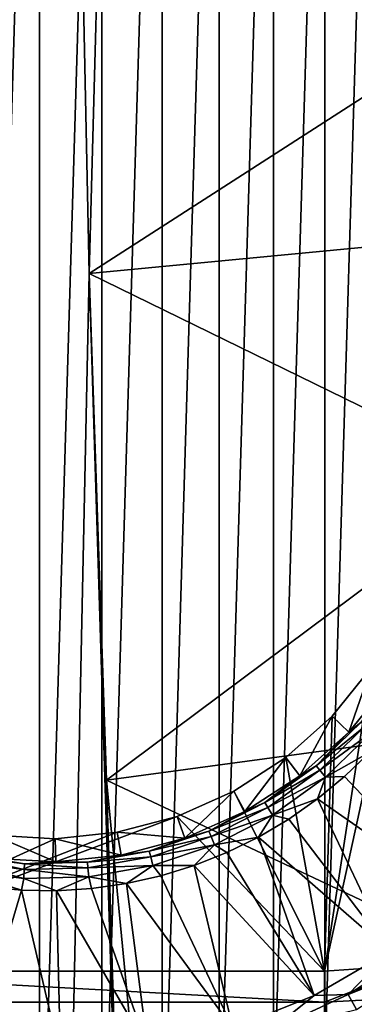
# Model space of a CAD drawing. Header units: millimetres. Extents: x -60 to 60, y -60 to 60.
# Tile 96 of 256: x -41.87 to -40.18, y -3.84 to 1.14. Entities that reach past the tile are written whole.
import ezdxf

# ---------------------------------------------------------------- set-up
doc = ezdxf.new("R2010")
doc.units = ezdxf.units.MM
doc.header["$LTSCALE"] = 81.481481
for name, color, linetype in [('126', 7, 'CONTINUOUS'), ('140', 7, 'CONTINUOUS'), ('151', 7, 'CONTINUOUS'), ('155', 7, 'CONTINUOUS'), ('209', 7, 'CONTINUOUS'), ('249', 7, 'CONTINUOUS'), ('257', 7, 'CONTINUOUS'), ('64', 7, 'CONTINUOUS'), ('65', 7, 'CONTINUOUS'), ('7', 7, 'CONTINUOUS')]:
    doc.layers.add(name, color=color, linetype=linetype)

msp = doc.modelspace()

# ---------------------------------------------------------------- linework, layer by layer
at = {"layer": '126', "color": 7, "linetype": 'Continuous', "true_color": 0xf5f5f5}
for points in [[(-40.2273, -2.6854, 1.0134), (-39.65, -3.2962, 1.8536), (-40.0997, -2.5617, 1.0134), (-40.2273, -2.6854, 1.0134)], [(-40.3641, -2.7987, 1.0134), (-39.65, -3.2962, 1.8536), (-40.2273, -2.6854, 1.0134), (-40.3641, -2.7987, 1.0134)], [(-40.5095, -2.901, 1.0134), (-39.9981, -3.5699, 1.8536), (-40.3641, -2.7987, 1.0134), (-40.5095, -2.901, 1.0134)], [(-39.9981, -3.5699, 1.8536), (-39.65, -3.2962, 1.8536), (-40.3641, -2.7987, 1.0134), (-39.9981, -3.5699, 1.8536)], [(-40.6624, -2.9915, 1.0134), (-39.9981, -3.5699, 1.8536), (-40.5095, -2.901, 1.0134), (-40.6624, -2.9915, 1.0134)], [(-40.822, -3.0698, 1.0134), (-40.3815, -3.7914, 1.8536), (-40.6624, -2.9915, 1.0134), (-40.822, -3.0698, 1.0134)], [(-40.3815, -3.7914, 1.8536), (-39.9981, -3.5699, 1.8536), (-40.6624, -2.9915, 1.0134), (-40.3815, -3.7914, 1.8536)], [(-40.9872, -3.1353, 1.0134), (-40.3815, -3.7914, 1.8536), (-40.822, -3.0698, 1.0134), (-40.9872, -3.1353, 1.0134)], [(-41.1571, -3.1876, 1.0134), (-40.7926, -3.956, 1.8536), (-40.9872, -3.1353, 1.0134), (-41.1571, -3.1876, 1.0134)], [(-40.7926, -3.956, 1.8536), (-40.3815, -3.7914, 1.8536), (-40.9872, -3.1353, 1.0134), (-40.7926, -3.956, 1.8536)], [(-41.5064, -3.2515, 1.0134), (-41.2229, -4.0605, 1.8536), (-41.3305, -3.2264, 1.0134), (-41.5064, -3.2515, 1.0134)], [(-41.3305, -3.2264, 1.0134), (-40.7926, -3.956, 1.8536), (-41.1571, -3.1876, 1.0134), (-41.3305, -3.2264, 1.0134)], [(-41.2229, -4.0605, 1.8536), (-40.7926, -3.956, 1.8536), (-41.3305, -3.2264, 1.0134), (-41.2229, -4.0605, 1.8536)], [(-42.0384, -3.2434, 1.0134), (-42.106, -4.0817, 1.8536), (-41.8615, -3.26, 1.0134), (-42.0384, -3.2434, 1.0134)], [(-42.106, -4.0817, 1.8536), (-41.6637, -4.1027, 1.8536), (-41.8615, -3.26, 1.0134), (-42.106, -4.0817, 1.8536)], [(-41.8615, -3.26, 1.0134), (-41.6637, -4.1027, 1.8536), (-41.6838, -3.2628, 1.0134), (-41.8615, -3.26, 1.0134)], [(-41.6838, -3.2628, 1.0134), (-41.2229, -4.0605, 1.8536), (-41.5064, -3.2515, 1.0134), (-41.6838, -3.2628, 1.0134)], [(-41.6637, -4.1027, 1.8536), (-41.2229, -4.0605, 1.8536), (-41.6838, -3.2628, 1.0134), (-41.6637, -4.1027, 1.8536)]]:
    msp.add_3dface(points, dxfattribs=at)
at = {"layer": '140', "color": 7, "linetype": 'Continuous', "true_color": 0xf5f5f5}
for points in [[(-40.0923, -2.1365, -3.8), (-40.2903, -2.3799, -3.8), (-40.2056, -2.4607, 0.6729), (-40.0923, -2.1365, -3.8)], [(-39.9959, -2.203, 0.6729), (-40.0923, -2.1365, -3.8), (-40.2056, -2.4607, 0.6729), (-39.9959, -2.203, 0.6729)], [(-40.2903, -2.3799, -3.8), (-40.524, -2.5894, -3.8), (-40.4529, -2.6825, 0.6729), (-40.2903, -2.3799, -3.8)], [(-40.2056, -2.4607, 0.6729), (-40.2903, -2.3799, -3.8), (-40.4529, -2.6825, 0.6729), (-40.2056, -2.4607, 0.6729)], [(-40.524, -2.5894, -3.8), (-40.7876, -2.7598, -3.8), (-40.732, -2.8628, 0.6729), (-40.524, -2.5894, -3.8)], [(-40.4529, -2.6825, 0.6729), (-40.524, -2.5894, -3.8), (-40.732, -2.8628, 0.6729), (-40.4529, -2.6825, 0.6729)], [(-40.7876, -2.7598, -3.8), (-41.0746, -2.8868, -3.8), (-41.0358, -2.9973, 0.6729), (-40.7876, -2.7598, -3.8)], [(-40.732, -2.8628, 0.6729), (-40.7876, -2.7598, -3.8), (-41.0358, -2.9973, 0.6729), (-40.732, -2.8628, 0.6729)], [(-41.0746, -2.8868, -3.8), (-41.3779, -2.9673, -3.8), (-41.0358, -2.9973, 0.6729), (-41.0746, -2.8868, -3.8)], [(-41.6873, -3.1165, 0.6729), (-42.0035, -2.9823, -3.8), (-42.019, -3.0984, 0.6729), (-41.6873, -3.1165, 0.6729)], [(-41.6901, -2.9994, -3.8), (-42.0035, -2.9823, -3.8), (-41.6873, -3.1165, 0.6729), (-41.6901, -2.9994, -3.8)], [(-41.3779, -2.9673, -3.8), (-41.6901, -2.9994, -3.8), (-41.3568, -3.0825, 0.6729), (-41.3779, -2.9673, -3.8)], [(-41.0358, -2.9973, 0.6729), (-41.3779, -2.9673, -3.8), (-41.3568, -3.0825, 0.6729), (-41.0358, -2.9973, 0.6729)], [(-41.3568, -3.0825, 0.6729), (-41.6901, -2.9994, -3.8), (-41.6873, -3.1165, 0.6729), (-41.3568, -3.0825, 0.6729)]]:
    msp.add_3dface(points, dxfattribs=at)
at = {"layer": '151', "color": 7, "linetype": 'Continuous', "true_color": 0xf5f5f5}
for points in [[(-39.9981, -3.5699, 1.8536), (-40.3815, -3.7914, 1.8536), (-40.2082, -3.7869, 1.9156), (-39.9981, -3.5699, 1.8536)], [(-39.9981, -3.5699, 1.8536), (-40.2082, -3.7869, 1.9156), (-39.843, -3.5526, 1.9156), (-39.9981, -3.5699, 1.8536)], [(-40.2082, -3.7869, 1.9156), (-39.7914, -3.6221, 1.9619), (-39.843, -3.5526, 1.9156), (-40.2082, -3.7869, 1.9156)], [(-40.1666, -3.8627, 1.9619), (-39.7914, -3.6221, 1.9619), (-40.2082, -3.7869, 1.9156), (-40.1666, -3.8627, 1.9619)], [(-40.3815, -3.7914, 1.8536), (-40.7926, -3.956, 1.8536), (-40.6019, -3.9692, 1.9156), (-40.3815, -3.7914, 1.8536)], [(-40.3815, -3.7914, 1.8536), (-40.6019, -3.9692, 1.9156), (-40.2082, -3.7869, 1.9156), (-40.3815, -3.7914, 1.8536)], [(-40.6019, -3.9692, 1.9156), (-40.1666, -3.8627, 1.9619), (-40.2082, -3.7869, 1.9156), (-40.6019, -3.9692, 1.9156)]]:
    msp.add_3dface(points, dxfattribs=at)
at = {"layer": '155', "color": 7, "linetype": 'Continuous', "true_color": 0xf5f5f5}
for points in [[(-39.9959, -2.203, 0.6729), (-40.2056, -2.4607, 0.6729), (-40.1435, -2.41, 0.7668), (-39.9959, -2.203, 0.6729)], [(-40.1435, -2.41, 0.7668), (-40.3714, -2.6319, 0.7668), (-40.1217, -2.4292, 0.8571), (-40.1435, -2.41, 0.7668)], [(-40.1435, -2.41, 0.7668), (-40.2056, -2.4607, 0.6729), (-40.3714, -2.6319, 0.7668), (-40.1435, -2.41, 0.7668)], [(-40.1217, -2.4292, 0.8571), (-40.3714, -2.6319, 0.7668), (-40.3528, -2.6541, 0.8571), (-40.1217, -2.4292, 0.8571)], [(-40.1217, -2.4292, 0.8571), (-40.3528, -2.6541, 0.8571), (-40.0876, -2.4593, 0.9404), (-40.1217, -2.4292, 0.8571)], [(-40.2056, -2.4607, 0.6729), (-40.4529, -2.6825, 0.6729), (-40.3714, -2.6319, 0.7668), (-40.2056, -2.4607, 0.6729)], [(-40.0876, -2.4593, 0.9404), (-40.3528, -2.6541, 0.8571), (-40.3236, -2.689, 0.9404), (-40.0876, -2.4593, 0.9404)], [(-40.0997, -2.5617, 1.0134), (-40.0876, -2.4593, 0.9404), (-40.3236, -2.689, 0.9404), (-40.0997, -2.5617, 1.0134)], [(-40.2273, -2.6854, 1.0134), (-40.0997, -2.5617, 1.0134), (-40.3236, -2.689, 0.9404), (-40.2273, -2.6854, 1.0134)], [(-40.3714, -2.6319, 0.7668), (-40.6299, -2.8173, 0.7668), (-40.3528, -2.6541, 0.8571), (-40.3714, -2.6319, 0.7668)], [(-40.3714, -2.6319, 0.7668), (-40.4529, -2.6825, 0.6729), (-40.6299, -2.8173, 0.7668), (-40.3714, -2.6319, 0.7668)], [(-40.4529, -2.6825, 0.6729), (-40.732, -2.8628, 0.6729), (-40.6299, -2.8173, 0.7668), (-40.4529, -2.6825, 0.6729)], [(-40.3528, -2.6541, 0.8571), (-40.6299, -2.8173, 0.7668), (-40.6148, -2.8421, 0.8571), (-40.3528, -2.6541, 0.8571)], [(-40.3528, -2.6541, 0.8571), (-40.6148, -2.8421, 0.8571), (-40.3236, -2.689, 0.9404), (-40.3528, -2.6541, 0.8571)], [(-40.3641, -2.7987, 1.0134), (-40.2273, -2.6854, 1.0134), (-40.3236, -2.689, 0.9404), (-40.3641, -2.7987, 1.0134)], [(-40.3236, -2.689, 0.9404), (-40.6148, -2.8421, 0.8571), (-40.5911, -2.881, 0.9404), (-40.3236, -2.689, 0.9404)], [(-40.3641, -2.7987, 1.0134), (-40.3236, -2.689, 0.9404), (-40.5911, -2.881, 0.9404), (-40.3641, -2.7987, 1.0134)], [(-40.6299, -2.8173, 0.7668), (-40.9131, -2.9622, 0.7668), (-40.6148, -2.8421, 0.8571), (-40.6299, -2.8173, 0.7668)], [(-40.6299, -2.8173, 0.7668), (-40.732, -2.8628, 0.6729), (-40.9131, -2.9622, 0.7668), (-40.6299, -2.8173, 0.7668)], [(-40.5095, -2.901, 1.0134), (-40.3641, -2.7987, 1.0134), (-40.5911, -2.881, 0.9404), (-40.5095, -2.901, 1.0134)], [(-40.732, -2.8628, 0.6729), (-41.0358, -2.9973, 0.6729), (-40.9131, -2.9622, 0.7668), (-40.732, -2.8628, 0.6729)], [(-40.6148, -2.8421, 0.8571), (-40.9131, -2.9622, 0.7668), (-40.9019, -2.9889, 0.8571), (-40.6148, -2.8421, 0.8571)], [(-40.6148, -2.8421, 0.8571), (-40.9019, -2.9889, 0.8571), (-40.5911, -2.881, 0.9404), (-40.6148, -2.8421, 0.8571)], [(-40.5911, -2.881, 0.9404), (-40.9019, -2.9889, 0.8571), (-40.8843, -3.0309, 0.9404), (-40.5911, -2.881, 0.9404)], [(-40.6624, -2.9915, 1.0134), (-40.5911, -2.881, 0.9404), (-40.8843, -3.0309, 0.9404), (-40.6624, -2.9915, 1.0134)], [(-40.6624, -2.9915, 1.0134), (-40.5095, -2.901, 1.0134), (-40.5911, -2.881, 0.9404), (-40.6624, -2.9915, 1.0134)], [(-40.9131, -2.9622, 0.7668), (-41.2148, -3.0632, 0.7668), (-40.9019, -2.9889, 0.8571), (-40.9131, -2.9622, 0.7668)], [(-40.9131, -2.9622, 0.7668), (-41.0358, -2.9973, 0.6729), (-41.2148, -3.0632, 0.7668), (-40.9131, -2.9622, 0.7668)], [(-41.0358, -2.9973, 0.6729), (-41.3568, -3.0825, 0.6729), (-41.2148, -3.0632, 0.7668), (-41.0358, -2.9973, 0.6729)], [(-40.9019, -2.9889, 0.8571), (-41.2148, -3.0632, 0.7668), (-41.2077, -3.0913, 0.8571), (-40.9019, -2.9889, 0.8571)], [(-40.9019, -2.9889, 0.8571), (-41.2077, -3.0913, 0.8571), (-40.8843, -3.0309, 0.9404), (-40.9019, -2.9889, 0.8571)], [(-40.8843, -3.0309, 0.9404), (-41.2077, -3.0913, 0.8571), (-41.1965, -3.1355, 0.9404), (-40.8843, -3.0309, 0.9404)], [(-40.9872, -3.1353, 1.0134), (-40.8843, -3.0309, 0.9404), (-41.1965, -3.1355, 0.9404), (-40.9872, -3.1353, 1.0134)], [(-40.9872, -3.1353, 1.0134), (-40.822, -3.0698, 1.0134), (-40.8843, -3.0309, 0.9404), (-40.9872, -3.1353, 1.0134)], [(-40.822, -3.0698, 1.0134), (-40.6624, -2.9915, 1.0134), (-40.8843, -3.0309, 0.9404), (-40.822, -3.0698, 1.0134)], [(-41.3568, -3.0825, 0.6729), (-41.6873, -3.1165, 0.6729), (-41.5282, -3.1182, 0.7668), (-41.3568, -3.0825, 0.6729)], [(-41.2148, -3.0632, 0.7668), (-41.5282, -3.1182, 0.7668), (-41.2077, -3.0913, 0.8571), (-41.2148, -3.0632, 0.7668)], [(-41.2148, -3.0632, 0.7668), (-41.3568, -3.0825, 0.6729), (-41.5282, -3.1182, 0.7668), (-41.2148, -3.0632, 0.7668)], [(-41.85, -3.2002, 0.9404), (-42.1676, -3.1143, 0.8571), (-42.1767, -3.1589, 0.9404), (-41.85, -3.2002, 0.9404)], [(-41.8477, -3.1547, 0.8571), (-42.1618, -3.0859, 0.7668), (-42.1676, -3.1143, 0.8571), (-41.8477, -3.1547, 0.8571)], [(-41.8477, -3.1547, 0.8571), (-42.1676, -3.1143, 0.8571), (-41.85, -3.2002, 0.9404), (-41.8477, -3.1547, 0.8571)], [(-41.8462, -3.1258, 0.7668), (-42.1618, -3.0859, 0.7668), (-41.8477, -3.1547, 0.8571), (-41.8462, -3.1258, 0.7668)], [(-41.8462, -3.1258, 0.7668), (-42.019, -3.0984, 0.6729), (-42.1618, -3.0859, 0.7668), (-41.8462, -3.1258, 0.7668)], [(-41.6873, -3.1165, 0.6729), (-42.019, -3.0984, 0.6729), (-41.8462, -3.1258, 0.7668), (-41.6873, -3.1165, 0.6729)], [(-41.5253, -3.147, 0.8571), (-41.8462, -3.1258, 0.7668), (-41.8477, -3.1547, 0.8571), (-41.5253, -3.147, 0.8571)], [(-41.5282, -3.1182, 0.7668), (-41.6873, -3.1165, 0.6729), (-41.8462, -3.1258, 0.7668), (-41.5282, -3.1182, 0.7668)], [(-41.5282, -3.1182, 0.7668), (-41.8462, -3.1258, 0.7668), (-41.5253, -3.147, 0.8571), (-41.5282, -3.1182, 0.7668)], [(-41.2077, -3.0913, 0.8571), (-41.5282, -3.1182, 0.7668), (-41.5253, -3.147, 0.8571), (-41.2077, -3.0913, 0.8571)], [(-41.2077, -3.0913, 0.8571), (-41.5253, -3.147, 0.8571), (-41.1965, -3.1355, 0.9404), (-41.2077, -3.0913, 0.8571)], [(-42.0384, -3.2434, 1.0134), (-41.8615, -3.26, 1.0134), (-42.1767, -3.1589, 0.9404), (-42.0384, -3.2434, 1.0134)], [(-41.8615, -3.26, 1.0134), (-41.85, -3.2002, 0.9404), (-42.1767, -3.1589, 0.9404), (-41.8615, -3.26, 1.0134)], [(-41.5208, -3.1923, 0.9404), (-41.8477, -3.1547, 0.8571), (-41.85, -3.2002, 0.9404), (-41.5208, -3.1923, 0.9404)], [(-41.5253, -3.147, 0.8571), (-41.8477, -3.1547, 0.8571), (-41.5208, -3.1923, 0.9404), (-41.5253, -3.147, 0.8571)], [(-41.1965, -3.1355, 0.9404), (-41.5253, -3.147, 0.8571), (-41.5208, -3.1923, 0.9404), (-41.1965, -3.1355, 0.9404)], [(-41.3305, -3.2264, 1.0134), (-41.1965, -3.1355, 0.9404), (-41.5208, -3.1923, 0.9404), (-41.3305, -3.2264, 1.0134)], [(-41.3305, -3.2264, 1.0134), (-41.1571, -3.1876, 1.0134), (-41.1965, -3.1355, 0.9404), (-41.3305, -3.2264, 1.0134)], [(-41.1571, -3.1876, 1.0134), (-40.9872, -3.1353, 1.0134), (-41.1965, -3.1355, 0.9404), (-41.1571, -3.1876, 1.0134)], [(-41.8615, -3.26, 1.0134), (-41.6838, -3.2628, 1.0134), (-41.85, -3.2002, 0.9404), (-41.8615, -3.26, 1.0134)], [(-41.6838, -3.2628, 1.0134), (-41.5208, -3.1923, 0.9404), (-41.85, -3.2002, 0.9404), (-41.6838, -3.2628, 1.0134)], [(-41.6838, -3.2628, 1.0134), (-41.5064, -3.2515, 1.0134), (-41.5208, -3.1923, 0.9404), (-41.6838, -3.2628, 1.0134)], [(-41.5064, -3.2515, 1.0134), (-41.3305, -3.2264, 1.0134), (-41.5208, -3.1923, 0.9404), (-41.5064, -3.2515, 1.0134)]]:
    msp.add_3dface(points, dxfattribs=at)
at = {"layer": '209', "color": 151, "linetype": 'Continuous', "true_color": 0x7dbfed}
for points in [[(-41.5193, -0.1431, 28.5), (-41.4491, 2.4187, 28.5), (-42.3223, 38.1068, 28.5), (-41.5193, -0.1431, 28.5)], [(-42.3223, -38.1068, 28.5), (-41.5193, -0.1431, 28.5), (-42.3223, 38.1068, 28.5), (-42.3223, -38.1068, 28.5)], [(-40.2699, -40.2696, 28.5), (-41.5193, -0.1431, 28.5), (-42.3223, -38.1068, 28.5), (-40.2699, -40.2696, 28.5)], [(-41.4314, -2.7044, 28.5), (-41.5193, -0.1431, 28.5), (-40.2699, -40.2696, 28.5), (-41.4314, -2.7044, 28.5)], [(-41.1856, -5.2555, 28.5), (-41.4314, -2.7044, 28.5), (-40.2699, -40.2696, 28.5), (-41.1856, -5.2555, 28.5)]]:
    msp.add_3dface(points, dxfattribs=at)
at = {"layer": '249', "color": 151, "linetype": 'Continuous', "true_color": 0x7dbfed}
for points in [[(-41.4491, 2.4187, 28.5), (-41.5193, -0.1431, 28.5), (-39.2629, 1.3077, 20.7059), (-41.4491, 2.4187, 28.5)], [(-39.2629, 1.3077, 20.7059), (-41.5193, -0.1431, 28.5), (-39.3467, 0.0634, 20.9226), (-39.2629, 1.3077, 20.7059)], [(-39.3467, 0.0634, 20.9226), (-41.5193, -0.1431, 28.5), (-39.3913, -1.1829, 21.1397), (-39.3467, 0.0634, 20.9226)], [(-41.5193, -0.1431, 28.5), (-41.4314, -2.7044, 28.5), (-39.3913, -1.1829, 21.1397), (-41.5193, -0.1431, 28.5)], [(-39.3913, -1.1829, 21.1397), (-41.4314, -2.7044, 28.5), (-39.3964, -2.4301, 21.3569), (-39.3913, -1.1829, 21.1397)], [(-39.3964, -2.4301, 21.3569), (-41.4314, -2.7044, 28.5), (-39.3622, -3.6768, 21.574), (-39.3964, -2.4301, 21.3569)], [(-41.4314, -2.7044, 28.5), (-41.1856, -5.2555, 28.5), (-39.3622, -3.6768, 21.574), (-41.4314, -2.7044, 28.5)], [(-39.3622, -3.6768, 21.574), (-41.1856, -5.2555, 28.5), (-39.1759, -6.1635, 22.0071), (-39.3622, -3.6768, 21.574)]]:
    msp.add_3dface(points, dxfattribs=at)
at = {"layer": '257', "color": 151, "linetype": 'Continuous', "true_color": 0x7dbfed}
for points in [[(-41.7708, 5.342, 18.5), (-42.0993, -5.5272, 18.5), (-42.0993, 5.5272, 18.5), (-41.7708, 5.342, 18.5)], [(-41.7708, -5.342, 18.5), (-42.0993, -5.5272, 18.5), (-41.7708, 5.342, 18.5), (-41.7708, -5.342, 18.5)], [(-41.4542, 5.1373, 18.5), (-41.7708, -5.342, 18.5), (-41.7708, 5.342, 18.5), (-41.4542, 5.1373, 18.5)], [(-41.4542, -5.1373, 18.5), (-41.7708, -5.342, 18.5), (-41.4542, 5.1373, 18.5), (-41.4542, -5.1373, 18.5)], [(-41.1505, 4.9138, 18.5), (-41.4542, -5.1373, 18.5), (-41.4542, 5.1373, 18.5), (-41.1505, 4.9138, 18.5)], [(-41.1505, -4.9138, 18.5), (-41.4542, -5.1373, 18.5), (-41.1505, 4.9138, 18.5), (-41.1505, -4.9138, 18.5)], [(-40.8608, 4.6724, 18.5), (-41.1505, -4.9138, 18.5), (-41.1505, 4.9138, 18.5), (-40.8608, 4.6724, 18.5)], [(-40.8608, -4.6724, 18.5), (-41.1505, -4.9138, 18.5), (-40.8608, 4.6724, 18.5), (-40.8608, -4.6724, 18.5)], [(-40.5862, 4.4139, 18.5), (-40.8608, -4.6724, 18.5), (-40.8608, 4.6724, 18.5), (-40.5862, 4.4139, 18.5)], [(-40.5862, -4.4139, 18.5), (-40.8608, -4.6724, 18.5), (-40.5862, 4.4139, 18.5), (-40.5862, -4.4139, 18.5)], [(-40.3278, 4.1394, 18.5), (-40.5862, -4.4139, 18.5), (-40.5862, 4.4139, 18.5), (-40.3278, 4.1394, 18.5)], [(-40.3278, -4.1394, 18.5), (-40.5862, -4.4139, 18.5), (-40.3278, 4.1394, 18.5), (-40.3278, -4.1394, 18.5)], [(-40.0864, 3.8497, 18.5), (-40.3278, -4.1394, 18.5), (-40.3278, 4.1394, 18.5), (-40.0864, 3.8497, 18.5)], [(-40.0864, -3.8497, 18.5), (-40.3278, -4.1394, 18.5), (-40.0864, 3.8497, 18.5), (-40.0864, -3.8497, 18.5)]]:
    msp.add_3dface(points, dxfattribs=at)
at = {"layer": '64', "color": 7, "linetype": 'Continuous', "true_color": 0xf5f5f5}
for points in [[(-43.1709, -3.6686, -3.8), (-40.3291, -3.6686, -3.8), (-40.3291, -3.8247, -3.7846), (-43.1709, -3.6686, -3.8)], [(-43.1709, -3.8247, -3.7846), (-43.1709, -3.6686, -3.8), (-40.3291, -3.8247, -3.7846), (-43.1709, -3.8247, -3.7846)], [(-40.3291, -3.9749, -3.739), (-43.1709, -3.8247, -3.7846), (-40.3291, -3.8247, -3.7846), (-40.3291, -3.9749, -3.739)], [(-43.1709, -3.9749, -3.739), (-43.1709, -3.8247, -3.7846), (-40.3291, -3.9749, -3.739), (-43.1709, -3.9749, -3.739)]]:
    msp.add_3dface(points, dxfattribs=at)
at = {"layer": '65', "color": 7, "linetype": 'Continuous', "true_color": 0xf5f5f5}
for points in [[(-40.3291, -3.8247, -3.7846), (-39.8399, -3.6359, -3.8), (-39.9206, -3.8028, -3.7846), (-40.3291, -3.8247, -3.7846)], [(-40.3291, -3.6686, -3.8), (-39.8399, -3.6359, -3.8), (-40.3291, -3.8247, -3.7846), (-40.3291, -3.6686, -3.8)], [(-40.3291, -3.9749, -3.739), (-39.9206, -3.8028, -3.7846), (-39.9046, -3.9522, -3.739), (-40.3291, -3.9749, -3.739)], [(-40.3291, -3.9749, -3.739), (-40.3291, -3.8247, -3.7846), (-39.9206, -3.8028, -3.7846), (-40.3291, -3.9749, -3.739)]]:
    msp.add_3dface(points, dxfattribs=at)
at = {"layer": '7', "color": 7, "linetype": 'Continuous', "true_color": 0xf5f5f5}
for points in [[(-39.8399, -3.6359, -3.8), (-40.3291, -3.6686, -3.8), (-39.9348, -1.865, -3.8), (-39.8399, -3.6359, -3.8)], [(-39.9348, -1.865, -3.8), (-40.3291, -3.6686, -3.8), (-40.0923, -2.1365, -3.8), (-39.9348, -1.865, -3.8)], [(-40.0923, -2.1365, -3.8), (-40.3291, -3.6686, -3.8), (-40.2903, -2.3799, -3.8), (-40.0923, -2.1365, -3.8)], [(-40.2903, -2.3799, -3.8), (-40.3291, -3.6686, -3.8), (-40.524, -2.5894, -3.8), (-40.2903, -2.3799, -3.8)], [(-40.524, -2.5894, -3.8), (-40.3291, -3.6686, -3.8), (-40.7876, -2.7598, -3.8), (-40.524, -2.5894, -3.8)], [(-40.7876, -2.7598, -3.8), (-40.3291, -3.6686, -3.8), (-41.0746, -2.8868, -3.8), (-40.7876, -2.7598, -3.8)], [(-40.3291, -3.6686, -3.8), (-43.1709, -3.6686, -3.8), (-41.0746, -2.8868, -3.8), (-40.3291, -3.6686, -3.8)], [(-41.0746, -2.8868, -3.8), (-43.1709, -3.6686, -3.8), (-41.3779, -2.9673, -3.8), (-41.0746, -2.8868, -3.8)], [(-41.3779, -2.9673, -3.8), (-43.1709, -3.6686, -3.8), (-41.6901, -2.9994, -3.8), (-41.3779, -2.9673, -3.8)], [(-41.6901, -2.9994, -3.8), (-43.1709, -3.6686, -3.8), (-42.0035, -2.9823, -3.8), (-41.6901, -2.9994, -3.8)]]:
    msp.add_3dface(points, dxfattribs=at)

doc.saveas('drawing.dxf')
